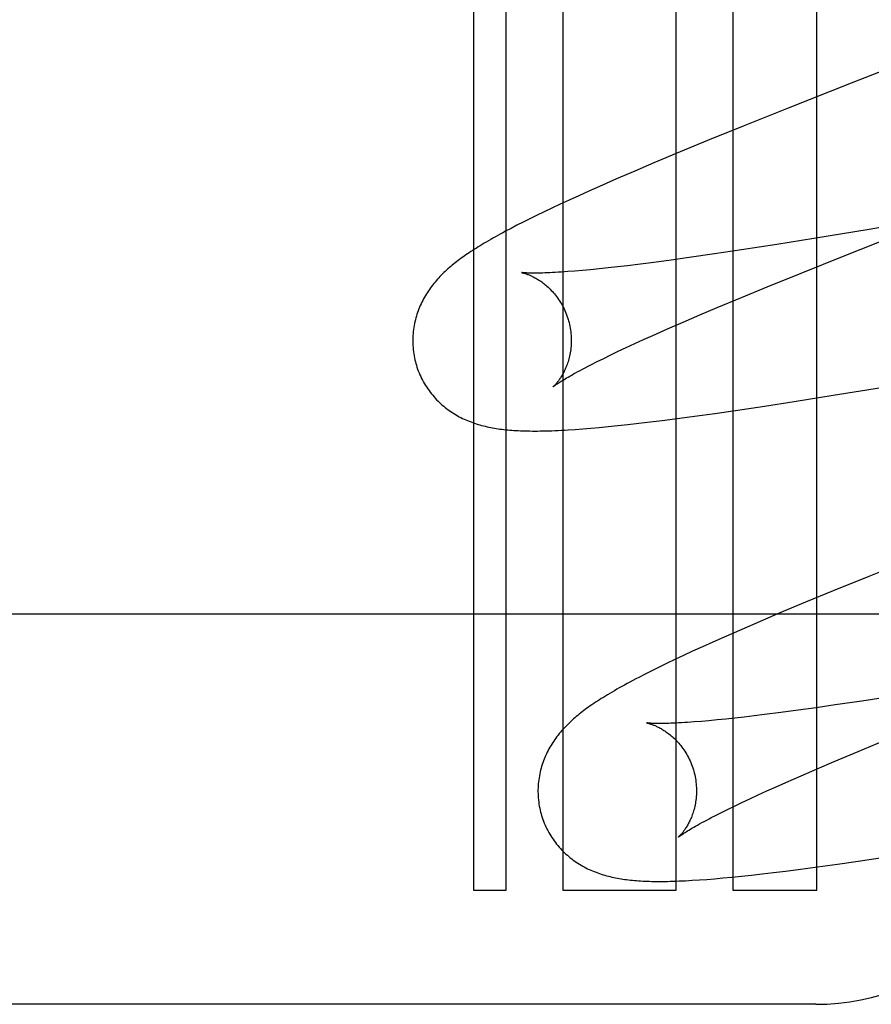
# Model space of a CAD drawing. Header units: inches. Extents: x 0 to 215, y 0 to 139.
# Tile 37 of 111: x 105.729 to 105.837, y 51.531 to 51.655. Entities that reach past the tile are written whole.
import ezdxf

# ---------------------------------------------------------------- set-up
doc = ezdxf.new("R2010")
doc.units = ezdxf.units.IN
doc.header["$LTSCALE"] = 11.804375
doc.header["$MEASUREMENT"] = 0
doc.linetypes.add('HIDDEN', pattern=[0.2, 0.1, -0.1])
doc.layers.add('DEFAULT_2', color=8, linetype='HIDDEN')

msp = doc.modelspace()

# ---------------------------------------------------------------- linework, layer by layer
at = {"layer": 'DEFAULT_2', "color": 8, "linetype": 'HIDDEN'}
for p, q in [((105.7978836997, 51.92909801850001), (105.7978836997, 51.54497928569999)), ((105.8121684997, 51.54497928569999), (105.8121684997, 51.9138436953)), ((105.8193108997, 51.9042171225), (105.8193108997, 51.54497928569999)), ((105.8299092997, 51.54497928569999), (105.8299092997, 51.85077284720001)), ((105.7907413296, 51.54497928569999), (105.7907413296, 51.7560268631)), ((105.7865941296, 51.6984268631), (105.7865941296, 51.54497928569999)), ((105.848963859, 51.65247796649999), (105.8342280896, 51.6467280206)), ((105.8342280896, 51.6467280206), (105.826292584, 51.643587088)), ((105.826292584, 51.643587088), (105.8206319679, 51.64131551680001)), ((105.8206319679, 51.64131551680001), (105.8161273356, 51.639482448)), ((105.8161273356, 51.639482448), (105.8126809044, 51.6380604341)), ((105.8126809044, 51.6380604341), (105.809363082, 51.6366714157)), ((105.809363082, 51.6366714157), (105.806956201, 51.63564874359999)), ((105.806956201, 51.63564874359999), (105.8046537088, 51.6346561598)), ((105.8046537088, 51.6346561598), (105.8024934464, 51.6337097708)), ((105.801142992, 51.6331094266), (105.799866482, 51.6325348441)), ((105.8024934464, 51.6337097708), (105.801142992, 51.6331094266)), ((105.7975387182, 51.6314661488), (105.7964845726, 51.6309717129)), ((105.7986649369, 51.6319868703), (105.7975387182, 51.6314661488)), ((105.799866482, 51.6325348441), (105.7986649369, 51.6319868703)), ((105.795495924, 51.6305010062), (105.7945664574, 51.6300514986)), ((105.7964845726, 51.6309717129), (105.795495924, 51.6305010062)), ((105.7928619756, 51.6292064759), (105.7920780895, 51.628807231)), ((105.7936902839, 51.6296207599), (105.7928619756, 51.6292064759)), ((105.7945664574, 51.6300514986), (105.7936902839, 51.6296207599)), ((105.8470606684, 51.6300779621), (105.8364944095, 51.6282881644)), ((105.79133711, 51.6284225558), (105.790637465, 51.6280519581)), ((105.7920780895, 51.628807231), (105.79133711, 51.6284225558)), ((105.8364944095, 51.6282881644), (105.8295446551, 51.627145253)), ((105.8333418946, 51.6249705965), (105.8410388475, 51.6280192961)), ((105.8295446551, 51.627145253), (105.8248431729, 51.6263942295)), ((105.8203845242, 51.6257037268), (105.8170061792, 51.6251982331)), ((105.8248431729, 51.6263942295), (105.8203845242, 51.6257037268)), ((105.8093650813, 51.6241326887), (105.807314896, 51.6238716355)), ((105.8115304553, 51.6244213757), (105.8093650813, 51.6241326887)), ((105.8138066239, 51.6247369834), (105.8115304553, 51.6244213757)), ((105.8170061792, 51.6251982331), (105.8138066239, 51.6247369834)), ((105.8279086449, 51.6227888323), (105.8333418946, 51.6249705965)), ((105.8003554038, 51.6231128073), (105.7994014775, 51.6230309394)), ((105.8013701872, 51.6232072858), (105.8003554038, 51.6231128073)), ((105.8024448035, 51.6233145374), (105.8013701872, 51.6232072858)), ((105.8035779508, 51.62343462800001), (105.8024448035, 51.6233145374)), ((105.8047682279, 51.62356755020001), (105.8035779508, 51.62343462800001)), ((105.8060143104, 51.6237132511), (105.8047682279, 51.62356755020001)), ((105.807314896, 51.6238716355), (105.8060143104, 51.6237132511)), ((105.8236323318, 51.6210479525), (105.8279086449, 51.6227888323)), ((105.8203907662, 51.6197104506), (105.8236323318, 51.6210479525)), ((105.8173194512, 51.6184254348), (105.8203907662, 51.6197104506)), ((105.8151336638, 51.6174981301), (105.8173194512, 51.6184254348)), ((105.8110832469, 51.6157440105), (105.8130535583, 51.6166037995)), ((105.8130535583, 51.6166037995), (105.8151336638, 51.6174981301)), ((105.8092267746, 51.61492041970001), (105.8110832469, 51.6157440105)), ((105.8069359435, 51.6138819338), (105.8080545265, 51.6143924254)), ((105.8080545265, 51.6143924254), (105.8092267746, 51.61492041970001)), ((105.8039130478, 51.6124614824), (105.8048637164, 51.612915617)), ((105.8048637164, 51.612915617), (105.8058719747, 51.61338945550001)), ((105.8058719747, 51.61338945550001), (105.8069359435, 51.6138819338)), ((105.8014101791, 51.6112218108), (105.8021876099, 51.6116149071)), ((105.8021876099, 51.6116149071), (105.8030214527, 51.6120280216)), ((105.8030214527, 51.6120280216), (105.8039130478, 51.6124614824)), ((105.8319465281, 51.6073717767), (105.8380681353, 51.60837326)), ((105.823286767, 51.60601259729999), (105.8270547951, 51.6065941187)), ((105.8270547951, 51.6065941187), (105.8319465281, 51.6073717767)), ((105.8170422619, 51.60509269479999), (105.8196641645, 51.6054713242)), ((105.8196641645, 51.6054713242), (105.823286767, 51.60601259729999)), ((105.8088937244, 51.6040117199), (105.8104146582, 51.6041999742)), ((105.8104146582, 51.6041999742), (105.8120032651, 51.6044040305)), ((105.8120032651, 51.6044040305), (105.8144844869, 51.6047359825)), ((105.8144844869, 51.6047359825), (105.8170422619, 51.60509269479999)), ((105.7994293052, 51.6030703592), (105.8003758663, 51.6031398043)), ((105.8003758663, 51.6031398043), (105.8013793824, 51.6032211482)), ((105.8013793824, 51.6032211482), (105.8024461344, 51.6033153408)), ((105.8024461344, 51.6033153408), (105.803582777, 51.6034234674)), ((105.803582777, 51.6034234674), (105.8047946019, 51.6035465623)), ((105.8047946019, 51.6035465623), (105.8060832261, 51.6036852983)), ((105.8060832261, 51.6036852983), (105.807449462, 51.6038402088)), ((105.807449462, 51.6038402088), (105.8088937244, 51.6040117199)), ((105.8421594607, 51.58682626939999), (105.8364713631, 51.5845440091)), ((105.8364713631, 51.5845440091), (105.8319464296, 51.5827028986)), ((105.8319464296, 51.5827028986), (105.828477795, 51.58127181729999)), ((105.828477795, 51.58127181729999), (105.8251522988, 51.5798796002)), ((106.0083915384, 51.57977925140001), (105.5083915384, 51.57977925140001)), ((105.8251522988, 51.5798796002), (105.8227586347, 51.5788625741)), ((105.8227586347, 51.5788625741), (105.8204354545, 51.57786107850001)), ((105.8182044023, 51.5768833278), (105.8168023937, 51.5762594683)), ((105.8204354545, 51.57786107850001), (105.8182044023, 51.5768833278)), ((105.815480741, 51.5756636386), (105.8142380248, 51.575095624)), ((105.8168023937, 51.5762594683), (105.815480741, 51.5756636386)), ((105.813071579, 51.57455468), (105.8119788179, 51.5740401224)), ((105.8142380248, 51.575095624), (105.813071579, 51.57455468)), ((105.8099974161, 51.5730843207), (105.809097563, 51.572638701)), ((105.8109559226, 51.57355069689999), (105.8099974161, 51.5730843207)), ((105.8119788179, 51.5740401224), (105.8109559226, 51.57355069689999)), ((105.8082510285, 51.5722116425), (105.8074527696, 51.571800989)), ((105.809097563, 51.572638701), (105.8082510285, 51.5722116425)), ((105.8399982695, 51.5695032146), (105.8355764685, 51.5688217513)), ((105.8322294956, 51.568323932), (105.8298371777, 51.5679797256)), ((105.8355764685, 51.5688217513), (105.8322294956, 51.568323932)), ((105.8220042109, 51.5669459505), (105.8207500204, 51.56679832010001)), ((105.8233127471, 51.5671062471), (105.8220042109, 51.5669459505)), ((105.8253743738, 51.5673701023), (105.8233127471, 51.5671062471)), ((105.8275506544, 51.5676615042), (105.8253743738, 51.5673701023)), ((105.8298371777, 51.5679797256), (105.8275506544, 51.5676615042)), ((105.8163020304, 51.5663356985), (105.8153399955, 51.5662519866)), ((105.8173255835, 51.5664321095), (105.8163020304, 51.5663356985)), ((105.8184094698, 51.5665413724), (105.8173255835, 51.5664321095)), ((105.8195514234, 51.5666634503), (105.8184094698, 51.5665413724)), ((105.8207500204, 51.56679832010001), (105.8195514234, 51.5666634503)), ((105.8351049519, 51.5624710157), (105.838296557, 51.56379391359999)), ((105.8320878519, 51.56120200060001), (105.8351049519, 51.5624710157)), ((105.8299455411, 51.56028766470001), (105.8320878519, 51.56120200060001)), ((105.8279113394, 51.5594071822), (105.8299455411, 51.56028766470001)), ((105.824772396, 51.55801938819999), (105.8259893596, 51.55856217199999)), ((105.8259893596, 51.55856217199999), (105.8279113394, 51.5594071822)), ((105.8214439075, 51.5564960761), (105.8224985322, 51.5569857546)), ((105.8224985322, 51.5569857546), (105.8236084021, 51.5574937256)), ((105.8236084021, 51.5574937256), (105.824772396, 51.55801938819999)), ((105.8195052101, 51.5555744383), (105.8204457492, 51.55602539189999)), ((105.8204457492, 51.55602539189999), (105.8214439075, 51.5564960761)), ((105.8170388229, 51.55434757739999), (105.8178007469, 51.5547346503)), ((105.8178007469, 51.5547346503), (105.8186232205, 51.555143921)), ((105.8186232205, 51.555143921), (105.8195052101, 51.5555744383)), ((105.8299831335, 51.5479049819), (105.8325047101, 51.5482550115)), ((105.8325047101, 51.5482550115), (105.8351112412, 51.5486298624)), ((105.8351112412, 51.5486298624), (105.8387154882, 51.5491665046)), ((105.8216491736, 51.5468694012), (105.8229971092, 51.5470209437)), ((105.8229971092, 51.5470209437), (105.8244277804, 51.5471895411)), ((105.8244277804, 51.5471895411), (105.8259428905, 51.5473758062)), ((105.8259428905, 51.5473758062), (105.8275282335, 51.5475782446)), ((105.8275282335, 51.5475782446), (105.8299831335, 51.5479049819)), ((105.8150841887, 51.5462698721), (105.8160219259, 51.54633755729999)), ((105.8160219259, 51.54633755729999), (105.8170147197, 51.5464169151)), ((105.8170147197, 51.5464169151), (105.818068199, 51.5465088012)), ((105.818068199, 51.5465088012), (105.819188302, 51.5466141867)), ((105.819188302, 51.5466141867), (105.8203806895, 51.54673409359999)), ((105.8203806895, 51.54673409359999), (105.8216491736, 51.5468694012)), ((105.7865941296, 51.54497928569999), (105.7907413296, 51.54497928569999)), ((105.7978836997, 51.54497928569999), (105.8121684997, 51.54497928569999)), ((105.8193108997, 51.54497928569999), (105.8299092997, 51.54497928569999)), ((105.8297940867, 51.53057968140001), (105.5705439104, 51.53057968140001))]:
    msp.add_line(p, q, dxfattribs=at)
for points in [[(105.790637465, 51.6280519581), (105.7903026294, 51.6278717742), (105.7899775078, 51.62769491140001), (105.78966189, 51.627521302), (105.789355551, 51.6273508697), (105.7890583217, 51.6271835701), (105.788769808, 51.6270192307), (105.7884897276, 51.62685773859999), (105.7882176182, 51.6266988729), (105.7879530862, 51.6265424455), (105.7876957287, 51.62638825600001), (105.7874451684, 51.6262361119), (105.7872010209, 51.6260858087), (105.7869629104, 51.6259371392), (105.7867305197, 51.6257899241), (105.7865035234, 51.6256439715), (105.7862816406, 51.6254991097), (105.7860646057, 51.6253551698), (105.785852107, 51.6252119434), (105.7856438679, 51.6250692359), (105.7854395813, 51.6249268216), (105.7852389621, 51.6247844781), (105.7850417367, 51.6246419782), (105.7848476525, 51.6244990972), (105.7846564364, 51.6243555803), (105.7844678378, 51.6242111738), (105.7842816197, 51.6240656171), (105.7840974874, 51.62391858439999), (105.7839154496, 51.62376997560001), (105.7837354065, 51.6236195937), (105.7835574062, 51.6234673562), (105.7833814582, 51.623313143), (105.783207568, 51.62315682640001), (105.7830357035, 51.6229982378), (105.7828659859, 51.6228373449), (105.7826984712, 51.6226740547), (105.7825333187, 51.62250837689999), (105.7823706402, 51.62234028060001), (105.782210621, 51.62216981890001), (105.7820534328, 51.6219970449), (105.7818992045, 51.6218219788), (105.7817480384, 51.62164462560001), (105.7816001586, 51.6214651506), (105.7814558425, 51.6212838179), (105.7813149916, 51.6211004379), (105.7811776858, 51.6209150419), (105.7810437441, 51.62072729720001), (105.7809131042, 51.62053699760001), (105.7807856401, 51.6203438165), (105.7806611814, 51.62014730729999), (105.7805399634, 51.6199476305), (105.7804220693, 51.6197447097), (105.7803078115, 51.61953887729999), (105.7801974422, 51.6193304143), (105.7800911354, 51.6191195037), (105.7799890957, 51.6189064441), (105.7798913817, 51.61869126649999), (105.7797981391, 51.6184742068), (105.7797093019, 51.6182550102), (105.7796249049, 51.6180336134), (105.7795449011, 51.61780969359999), (105.779469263, 51.6175829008), (105.7793981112, 51.6173532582), (105.7793315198, 51.61712060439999), (105.7792696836, 51.616885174), (105.7792127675, 51.6166471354), (105.7791609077, 51.61640658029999), (105.7791142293, 51.6161635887), (105.7790728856, 51.61591841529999), (105.7790370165, 51.6156713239), (105.7790067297, 51.6154224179), (105.7789821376, 51.6151718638), (105.7789633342, 51.6149197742), (105.7789504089, 51.6146662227), (105.7789434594, 51.61441152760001), (105.7789425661, 51.614155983), (105.7789477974, 51.6138997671), (105.7789592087, 51.6136430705), (105.7789768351, 51.6133861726), (105.7790006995, 51.6131293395), (105.7790308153, 51.61287281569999), (105.77906718, 51.6126168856), (105.7791097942, 51.612361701), (105.7791586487, 51.6121074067), (105.7792136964, 51.6118543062), (105.779274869, 51.611602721), (105.7793310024, 51.6113925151)], [(105.7926472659, 51.6228491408), (105.7926551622, 51.6228477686), (105.7926706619, 51.62284489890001), (105.7926934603, 51.6228404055), (105.7927231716, 51.6228341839), (105.7927594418, 51.622826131), (105.7928019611, 51.6228161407), (105.7928504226, 51.6228041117), (105.7929045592, 51.6227899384), (105.7929641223, 51.6227735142), (105.7930288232, 51.6227547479), (105.7930983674, 51.6227335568), (105.793172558, 51.6227098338), (105.7932512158, 51.62268347), (105.7933340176, 51.6226544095), (105.7934206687, 51.62262259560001), (105.7935109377, 51.6225879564), (105.7936045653, 51.6225504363), (105.7937013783, 51.6225099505), (105.7938011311, 51.62246644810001), (105.7939038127, 51.6224197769), (105.7940093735, 51.6223697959), (105.7941176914, 51.6223163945), (105.7942286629, 51.62225945), (105.7943421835, 51.6221988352), (105.7944581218, 51.6221344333), (105.7945764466, 51.6220660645), (105.7946970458, 51.6219935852), (105.7948200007, 51.62191672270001), (105.7949454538, 51.6218351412), (105.7950730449, 51.62174881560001), (105.7952026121, 51.6216575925), (105.7953336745, 51.6215615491), (105.7954656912, 51.62146083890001), (105.7955986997, 51.6213551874), (105.795732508, 51.6212444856), (105.79586721, 51.6211283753), (105.7960029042, 51.621006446), (105.796139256, 51.620878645), (105.7962760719, 51.6207447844), (105.7964129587, 51.6206048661), (105.7965496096, 51.62045882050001), (105.7966855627, 51.6203067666), (105.7968204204, 51.6201487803), (105.7969537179, 51.6199850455), (105.7970849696, 51.61981581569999), (105.7972139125, 51.6196410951), (105.7973402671, 51.61946093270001), (105.7974636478, 51.6192755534), (105.7975836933, 51.6190851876), (105.7977001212, 51.6188899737), (105.7978126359, 51.6186900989), (105.7979209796, 51.6184857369), (105.79802492, 51.6182770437), (105.7981241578, 51.618064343), (105.7982184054, 51.6178479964), (105.7983074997, 51.6176281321), (105.7983912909, 51.617404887), (105.7984695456, 51.6171786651), (105.7985420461, 51.6169499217), (105.7986000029, 51.61675027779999)], [(105.7994014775, 51.6230309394), (105.7985094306, 51.6229614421), (105.7980871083, 51.62293124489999), (105.7976809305, 51.6229040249), (105.7972911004, 51.6228797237), (105.7969178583, 51.622858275), (105.796561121, 51.6228395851), (105.796220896, 51.6228235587), (105.7958970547, 51.6228100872), (105.7955894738, 51.6227990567), (105.79529809, 51.6227903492), (105.7950226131, 51.6227838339), (105.7947635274, 51.62277938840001), (105.7945209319, 51.6227768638), (105.7942953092, 51.6227760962), (105.7940871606, 51.6227768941), (105.7938959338, 51.6227790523), (105.7937215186, 51.6227823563), (105.7935628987, 51.6227866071), (105.7934193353, 51.6227916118), (105.7932900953, 51.62279718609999), (105.7931744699, 51.6228031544), (105.7930718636, 51.6228093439), (105.7929817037, 51.6228155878), (105.7929034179, 51.62282172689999), (105.7928364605, 51.6228276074), (105.7927803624, 51.6228330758), (105.7927346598, 51.6228379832), (105.7926989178, 51.6228421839), (105.7926727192, 51.622845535), (105.7926556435, 51.62284789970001), (105.7926484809, 51.622848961)], [(105.798600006, 51.6167502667), (105.7986526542, 51.6165523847), (105.7987086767, 51.6163192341), (105.7987584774, 51.6160852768), (105.7988020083, 51.6158510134), (105.798839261, 51.6156169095), (105.7988702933, 51.6153831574), (105.7988951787, 51.6151499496), (105.7989139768, 51.6149177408), (105.7989267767, 51.6146869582), (105.798933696, 51.6144578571), (105.7989348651, 51.6142307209), (105.7989304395, 51.61400585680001), (105.7989205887, 51.6137835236), (105.7989055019, 51.6135641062), (105.7988853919, 51.6133479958), (105.7988604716, 51.613135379), (105.7988309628, 51.6129263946), (105.7987971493, 51.612721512), (105.7987593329, 51.61252112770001), (105.7987178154, 51.6123255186), (105.7986729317, 51.6121350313), (105.7986249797, 51.6119497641), (105.7985742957, 51.6117699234), (105.7985211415, 51.6115954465), (105.7984658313, 51.6114264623), (105.7984084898, 51.6112625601), (105.7983492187, 51.6111033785), (105.7982882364, 51.6109489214), (105.7982256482, 51.6107989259), (105.7981618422, 51.6106538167), (105.7980971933, 51.6105139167), (105.7980319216, 51.6103791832), (105.797966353, 51.6102497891), (105.7979005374, 51.6101253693), (105.7978345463, 51.61000564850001), (105.7977685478, 51.6098905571), (105.7977026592, 51.6097799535), (105.7976370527, 51.6096738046), (105.7975718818, 51.6095720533), (105.797507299, 51.6094746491), (105.7974434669, 51.60938156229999), (105.7973804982, 51.6092926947), (105.7973184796, 51.60920792), (105.7972576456, 51.6091273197), (105.7971981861, 51.6090509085), (105.7971403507, 51.6089787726), (105.797084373, 51.6089109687), (105.7970305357, 51.6088476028), (105.7969791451, 51.6087887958), (105.7969304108, 51.6087345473), (105.7968845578, 51.6086848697), (105.796841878, 51.60863984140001), (105.7968026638, 51.6085995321), (105.7967671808, 51.6085639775), (105.7967357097, 51.6085332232), (105.7967085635, 51.60850734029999), (105.7966860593, 51.6084863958), (105.7966685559, 51.6084704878), (105.7966564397, 51.6084597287), (105.7966515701, 51.6084554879)], [(105.7793309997, 51.6113925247), (105.7793926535, 51.611179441), (105.7794704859, 51.6109316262), (105.7795543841, 51.6106856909), (105.7796442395, 51.6104419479), (105.7797399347, 51.6102006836), (105.7798414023, 51.6099620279), (105.7799485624, 51.60972611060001), (105.7800612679, 51.609493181), (105.780179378, 51.6092634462), (105.7803027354, 51.60903712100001), (105.7804311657, 51.6088144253), (105.7805645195, 51.6085954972), (105.7807026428, 51.6083804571), (105.7808453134, 51.6081695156), (105.7809922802, 51.6079628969), (105.7811434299, 51.60776061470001), (105.7812986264, 51.6075627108), (105.7814576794, 51.6073692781), (105.7816204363, 51.6071803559), (105.7817866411, 51.6069960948), (105.7819560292, 51.6068166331), (105.7821284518, 51.6066419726), (105.7823037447, 51.6064721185), (105.7824816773, 51.6063071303), (105.7826619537, 51.60614711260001), (105.782844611, 51.6059918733), (105.7830295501, 51.60584135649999), (105.7832169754, 51.6056952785), (105.7834071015, 51.6055533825), (105.7835999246, 51.6054156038), (105.7837956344, 51.60528175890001), (105.7839939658, 51.6051519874), (105.7841948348, 51.60502629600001), (105.7843979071, 51.6049048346), (105.7846029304, 51.6047876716), (105.7848095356, 51.604674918), (105.7850172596, 51.60456670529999), (105.7852261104, 51.60446290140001), (105.7854358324, 51.6043635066), (105.7856468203, 51.6042682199), (105.7858593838, 51.6041768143), (105.7860736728, 51.6040891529), (105.7862900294, 51.6040050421), (105.7865083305, 51.603924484), (105.786728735, 51.6038473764), (105.7869508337, 51.6037738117), (105.7871743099, 51.60370382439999), (105.7873990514, 51.6036373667), (105.7876248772, 51.6035743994), (105.7878516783, 51.6035148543), (105.78807926, 51.6034586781), (105.7883077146, 51.6034057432), (105.7885370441, 51.6033559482), (105.7887673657, 51.60330917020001), (105.7889987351, 51.6032653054), (105.7892313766, 51.6032242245), (105.7894654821, 51.6031858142), (105.7897012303, 51.6031499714), (105.7899387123, 51.6031166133), (105.7901784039, 51.60308561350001), (105.7904206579, 51.6030568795), (105.7906660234, 51.6030303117), (105.7909150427, 51.6030058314), (105.7911682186, 51.602983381), (105.7914261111, 51.6029629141), (105.7916892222, 51.6029444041), (105.7919581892, 51.6029278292), (105.7922332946, 51.6029132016), (105.7925150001, 51.6029005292), (105.7928034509, 51.6028898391), (105.7930988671, 51.6028811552), (105.7934014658, 51.6028745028), (105.7937114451, 51.6028699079), (105.7940290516, 51.6028673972), (105.7943544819, 51.60286699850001), (105.7946880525, 51.6028687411), (105.7950300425, 51.6028726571), (105.7953807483, 51.602878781), (105.7957404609, 51.6028871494), (105.7961094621, 51.6028978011), (105.7964880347, 51.6029107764), (105.7968764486, 51.602926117), (105.7972749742, 51.6029438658), (105.7976838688, 51.60296406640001), (105.7981033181, 51.6029867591), (105.7985337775, 51.6030120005), (105.7994293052, 51.6030703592)], [(105.7966496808, 51.6084538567), (105.7966557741, 51.6084588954), (105.7966687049, 51.6084693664), (105.7966888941, 51.608485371), (105.7967167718, 51.60850700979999), (105.7967528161, 51.6085344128), (105.7967975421, 51.608567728), (105.7968514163, 51.6086070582), (105.7969150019, 51.60865256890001), (105.796988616, 51.6087042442), (105.7970726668, 51.6087621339), (105.7971673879, 51.6088261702), (105.7972730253, 51.6088963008), (105.7973898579, 51.6089725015), (105.7975181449, 51.609054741), (105.7976581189, 51.6091429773), (105.7978100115, 51.60923717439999), (105.7979740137, 51.6093372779), (105.7981502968, 51.6094432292), (105.7983390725, 51.6095550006), (105.7985403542, 51.6096724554), (105.7987548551, 51.6097958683), (105.7989830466, 51.60992536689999), (105.7992259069, 51.6100613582), (105.7994843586, 51.6102042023), (105.7997594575, 51.6103543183), (105.8000526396, 51.6105123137), (105.8003641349, 51.610678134), (105.800695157, 51.610852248), (105.8010441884, 51.611033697), (105.8014101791, 51.6112218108)], [(105.8074527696, 51.571800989), (105.8070704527, 51.5716012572), (105.8066987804, 51.5714050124), (105.806337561, 51.5712121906), (105.8059865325, 51.5710226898), (105.8056454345, 51.5708364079), (105.8053140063, 51.5706532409), (105.8049919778, 51.5704730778), (105.8046790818, 51.5702958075), (105.804375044, 51.5701213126), (105.8040795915, 51.569949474), (105.8037924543, 51.5697801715), (105.8035133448, 51.5696132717), (105.8032420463, 51.5694486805), (105.8029783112, 51.5692862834), (105.8027219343, 51.56912598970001), (105.8024726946, 51.568967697), (105.8022303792, 51.5688113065), (105.8019947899, 51.568656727), (105.8017656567, 51.5685038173), (105.8015428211, 51.56835250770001), (105.8013257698, 51.5682024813), (105.8011141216, 51.56805349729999), (105.8009074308, 51.5679052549), (105.8007053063, 51.5677574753), (105.8005073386, 51.5676098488), (105.8003131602, 51.5674620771), (105.8001223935, 51.5673138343), (105.7999346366, 51.5671647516), (105.799749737, 51.5670146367), (105.7995674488, 51.5668632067), (105.7993877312, 51.5667103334), (105.7992105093, 51.5665558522), (105.7990356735, 51.5663995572), (105.7988631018, 51.566241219), (105.7986928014, 51.56608071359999), (105.798524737, 51.5659178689), (105.7983589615, 51.56575259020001), (105.7981954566, 51.5655847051), (105.7980344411, 51.5654142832), (105.7978760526, 51.5652413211), (105.7977205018, 51.5650659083), (105.7975679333, 51.56488808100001), (105.7974186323, 51.56470806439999), (105.7972729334, 51.5645261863), (105.7971307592, 51.56434228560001), (105.7969922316, 51.5641564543), (105.7968571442, 51.5639683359), (105.796725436, 51.5637777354), (105.7965969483, 51.5635842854), (105.7964714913, 51.56338751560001), (105.796349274, 51.56318754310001), (105.7962303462, 51.5629842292), (105.7961150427, 51.562777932), (105.7960036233, 51.5625689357), (105.7958962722, 51.5623574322), (105.7957931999, 51.5621437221), (105.7956944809, 51.5619278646), (105.7956002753, 51.5617101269), (105.7955105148, 51.5614902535), (105.7954252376, 51.5612681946), (105.7953443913, 51.5610436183), (105.7952679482, 51.5608161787), (105.7951960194, 51.5605858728), (105.7951286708, 51.5603525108), (105.7950661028, 51.5601163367), (105.7950084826, 51.5598775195), (105.7949559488, 51.55963615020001), (105.7949086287, 51.5593923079), (105.794866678, 51.5591462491), (105.7948302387, 51.5588982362), (105.7947994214, 51.5586483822), (105.7947743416, 51.5583968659), (105.7947550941, 51.55814379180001), (105.7947417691, 51.557889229), (105.7947344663, 51.5576334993), (105.7947332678, 51.5573768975), (105.7947382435, 51.5571196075), (105.7947494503, 51.5568618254), (105.7947669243, 51.556603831), (105.7947906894, 51.5563458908), (105.7948207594, 51.5560882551), (105.7948571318, 51.55583121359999), (105.7948998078, 51.5555749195), (105.794948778, 51.5553195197), (105.7950039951, 51.5550653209), (105.7950653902, 51.554812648), (105.795121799, 51.5546013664)], [(105.8084422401, 51.5660573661), (105.8084380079, 51.5660580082), (105.8084461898, 51.5660565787), (105.8084618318, 51.5660536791), (105.8084847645, 51.5660491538), (105.808514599, 51.5660428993), (105.808550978, 51.5660348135), (105.8085935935, 51.5660247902), (105.8086421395, 51.5660127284), (105.808696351, 51.56599852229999), (105.8087559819, 51.5659820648), (105.808820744, 51.565963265), (105.8088903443, 51.5659420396), (105.8089645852, 51.5659182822), (105.8090432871, 51.5658918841), (105.8091261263, 51.56586278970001), (105.8092128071, 51.5658309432), (105.8093030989, 51.5657962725), (105.8093967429, 51.5657587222), (105.8094935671, 51.5657182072), (105.8095933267, 51.5656746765), (105.8096960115, 51.5656279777), (105.8098015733, 51.5655779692), (105.8099098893, 51.5655245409), (105.8100208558, 51.56546757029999), (105.8101343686, 51.5654069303), (105.8102502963, 51.56534250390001), (105.8103686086, 51.5652741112), (105.8104891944, 51.5652016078), (105.8106121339, 51.5651247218), (105.8107375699, 51.56504311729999), (105.8108651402, 51.56495677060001), (105.8109946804, 51.5648655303), (105.8111257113, 51.56476947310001), (105.8112576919, 51.564668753), (105.8113906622, 51.56456309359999), (105.8115244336, 51.5644523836), (105.8116590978, 51.5643362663), (105.8117947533, 51.5642143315), (105.8119310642, 51.5640865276), (105.8120678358, 51.5639526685), (105.8122046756, 51.5638127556), (105.8123412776, 51.5636667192), (105.8124771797, 51.56351467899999), (105.812611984, 51.5633567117), (105.8127452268, 51.5631930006), (105.8128764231, 51.56302379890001), (105.8130053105, 51.5628491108), (105.8131316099, 51.5626689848), (105.8132549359, 51.5624836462), (105.8133749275, 51.5622933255), (105.8134913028, 51.5620981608), (105.8136037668, 51.5618983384), (105.8137120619, 51.5616940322), (105.8138159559, 51.5614853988), (105.8139151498, 51.5612727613), (105.8140093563, 51.5610564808), (105.8140984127, 51.5608366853), (105.8141821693, 51.56061351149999), (105.814260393, 51.5603873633), (105.8143328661, 51.5601586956), (105.8143907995, 51.5599591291)], [(105.8153399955, 51.5662519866), (105.8144378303, 51.5661805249), (105.814008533, 51.5661492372), (105.813595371, 51.5661209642), (105.8131992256, 51.5660956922), (105.812821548, 51.566073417), (105.8124639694, 51.5660541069), (105.8121258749, 51.566037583), (105.8118076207, 51.5660237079), (105.8115076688, 51.5660122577), (105.8112250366, 51.5660030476), (105.8109587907, 51.5659959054), (105.8107079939, 51.5659906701), (105.8104720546, 51.5659871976), (105.8102501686, 51.5659853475), (105.810042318, 51.56598498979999), (105.8098482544, 51.5659859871), (105.8096678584, 51.56598819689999), (105.8095009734, 51.5659914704), (105.8093473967, 51.5659956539), (105.8092069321, 51.5660005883), (105.8090793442, 51.5660061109), (105.8089643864, 51.5660120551), (105.8088618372, 51.5660182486), (105.8087714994, 51.5660245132), (105.808692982, 51.5660306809), (105.8086259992, 51.5660365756), (105.8085699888, 51.5660420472), (105.8085244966, 51.5660469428), (105.8084890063, 51.5660511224), (105.8084630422, 51.5660544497), (105.8084461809, 51.56605678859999), (105.8084422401, 51.5660573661)], [(105.8143908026, 51.559959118), (105.814443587, 51.5597607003), (105.8144997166, 51.5595270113), (105.8145495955, 51.5592925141), (105.8145931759, 51.5590577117), (105.8146304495, 51.55882307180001), (105.8146614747, 51.5585887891), (105.8146863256, 51.5583550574), (105.8147050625, 51.5581223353), (105.8147177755, 51.5578910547), (105.8147245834, 51.5576614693), (105.814725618, 51.55743386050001), (105.8147210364, 51.5572085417), (105.8147110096, 51.556985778), (105.8146957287, 51.556765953), (105.8146754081, 51.55654945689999), (105.8146502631, 51.5563364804), (105.8146205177, 51.5561271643), (105.8145864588, 51.5559219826), (105.8145483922, 51.5557213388), (105.8145066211, 51.55552550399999), (105.814461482, 51.5553348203), (105.8144132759, 51.55514938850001), (105.8143623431, 51.5549694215), (105.8143089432, 51.5547948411), (105.814253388, 51.55462576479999), (105.8141958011, 51.55446177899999), (105.8141362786, 51.5543025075), (105.814075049, 51.5541479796), (105.8140122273, 51.5539979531), (105.8139482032, 51.5538528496), (105.8138833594, 51.55371300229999), (105.8138179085, 51.5535783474), (105.8137521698, 51.5534490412), (105.813686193, 51.5533247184), (105.8136200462, 51.55320509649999), (105.8135539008, 51.553090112), (105.8134878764, 51.5529796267), (105.8134221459, 51.5528736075), (105.8133568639, 51.55277199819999), (105.8132921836, 51.5526747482), (105.8132282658, 51.5525818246), (105.8131652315, 51.5524931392), (105.8131031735, 51.552408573), (105.8130423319, 51.5523282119), (105.8129829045, 51.5522520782), (105.8129251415, 51.552180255), (105.8128692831, 51.5521128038), (105.8128156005, 51.55204981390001), (105.8127643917, 51.5519913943), (105.8127158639, 51.551937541), (105.8126702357, 51.5518882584), (105.8126278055, 51.5518436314), (105.81258887, 51.5518037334), (105.8125537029, 51.5517686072), (105.812522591, 51.5517383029), (105.8124958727, 51.5517129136), (105.8124738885, 51.5516925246), (105.8124570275, 51.5516772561), (105.8124457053, 51.5516672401), (105.8124414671, 51.5516635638)], [(105.7951217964, 51.554601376), (105.7951832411, 51.5543889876), (105.7952608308, 51.554141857), (105.7953444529, 51.55389659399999), (105.7954339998, 51.5536535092), (105.7955293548, 51.5534128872), (105.7956304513, 51.5531748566), (105.7957372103, 51.5529395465), (105.7958494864, 51.5527072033), (105.795967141, 51.55247803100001), (105.7960900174, 51.5522522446), (105.7962179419, 51.5520300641), (105.7963507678, 51.5518116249), (105.7964883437, 51.5515970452), (105.7966304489, 51.5513865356), (105.7967768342, 51.5511803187), (105.7969273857, 51.5509784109), (105.7970819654, 51.5507808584), (105.7972403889, 51.55058774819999), (105.7974025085, 51.5503991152), (105.7975680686, 51.550215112), (105.7977368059, 51.5500358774), (105.797908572, 51.5498614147), (105.7980832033, 51.5496917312), (105.7982604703, 51.5495268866), (105.7984400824, 51.5493669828), (105.7986220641, 51.5492118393), (105.7988063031, 51.5490614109), (105.798993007, 51.5489154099), (105.799182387, 51.54877358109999), (105.7993744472, 51.5486358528), (105.7995693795, 51.5485020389), (105.7997669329, 51.54837227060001), (105.7999670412, 51.54824654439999), (105.8001693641, 51.5481250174), (105.8003736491, 51.548007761), (105.8005795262, 51.5478948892), (105.8007865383, 51.5477865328), (105.8009946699, 51.5476825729), (105.8012036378, 51.5475830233), (105.8014138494, 51.5474875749), (105.8016256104, 51.5473960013), (105.8018390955, 51.54730815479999), (105.8020546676, 51.54722383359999), (105.8022722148, 51.5471430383), (105.8024919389, 51.54706565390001), (105.8027133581, 51.54699180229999), (105.8029361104, 51.5469215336), (105.8031600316, 51.546854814), (105.8033848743, 51.5467916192), (105.8036105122, 51.5467318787), (105.8038366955, 51.5466755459), (105.8040635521, 51.5466224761), (105.8042910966, 51.5465725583), (105.8045194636, 51.5465256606), (105.8047487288, 51.5464816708), (105.8049791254, 51.54644045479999), (105.8052108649, 51.5464018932), (105.8054441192, 51.54636588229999), (105.8056790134, 51.546332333), (105.8059159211, 51.54630113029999), (105.8061550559, 51.5462721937), (105.8063970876, 51.5462454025), (105.806642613, 51.5462206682), (105.806892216, 51.546197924), (105.8071465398, 51.5461771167), (105.8074061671, 51.5461582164), (105.8076718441, 51.546141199), (105.8079438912, 51.5461260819), (105.8082228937, 51.5461128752), (105.8085088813, 51.5461016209), (105.8088020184, 51.5460923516), (105.8091024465, 51.5460850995), (105.8094102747, 51.5460798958), (105.8097257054, 51.5460767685), (105.8100488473, 51.5460757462), (105.8103800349, 51.54607685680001), (105.8107195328, 51.5460801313), (105.8110676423, 51.546085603), (105.8114246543, 51.5460933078), (105.8117908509, 51.5461032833), (105.8121665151, 51.5461155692), (105.8125519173, 51.5461302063), (105.8129473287, 51.5461472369), (105.8133530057, 51.54616670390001), (105.8137691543, 51.5461886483), (105.8141961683, 51.5462131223), (105.8150841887, 51.5462698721)], [(105.8124411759, 51.5516632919), (105.8124488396, 51.5516696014), (105.8124637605, 51.5516816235), (105.8124865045, 51.5516995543), (105.8125176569, 51.5517235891), (105.8125578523, 51.5517539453), (105.8126078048, 51.5517908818), (105.8126680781, 51.5518345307), (105.8127393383, 51.5518850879), (105.8128220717, 51.551942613), (105.8129168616, 51.5520072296), (105.8130240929, 51.5520789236), (105.8131441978, 51.5521577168), (105.8132775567, 51.5522436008), (105.8134245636, 51.55233658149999), (105.8135855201, 51.5524366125), (105.8137607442, 51.55254366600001), (105.8139504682, 51.5526576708), (105.8141549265, 51.5527785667), (105.814374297, 51.5529062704), (105.8146087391, 51.55304069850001), (105.8148583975, 51.5531817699), (105.8151233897, 51.5533293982), (105.8154038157, 51.55348349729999), (105.8156997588, 51.5536439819), (105.8160112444, 51.5538107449), (105.8163382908, 51.5539836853), (105.8166808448, 51.5541626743), (105.8170388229, 51.55434757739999)]]:
    msp.add_lwpolyline(points, dxfattribs=at)
msp.add_arc((105.8297980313, 51.5593731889), 0.0287935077, 269.992150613, 0.0121305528, dxfattribs=at)

doc.saveas('drawing.dxf')
